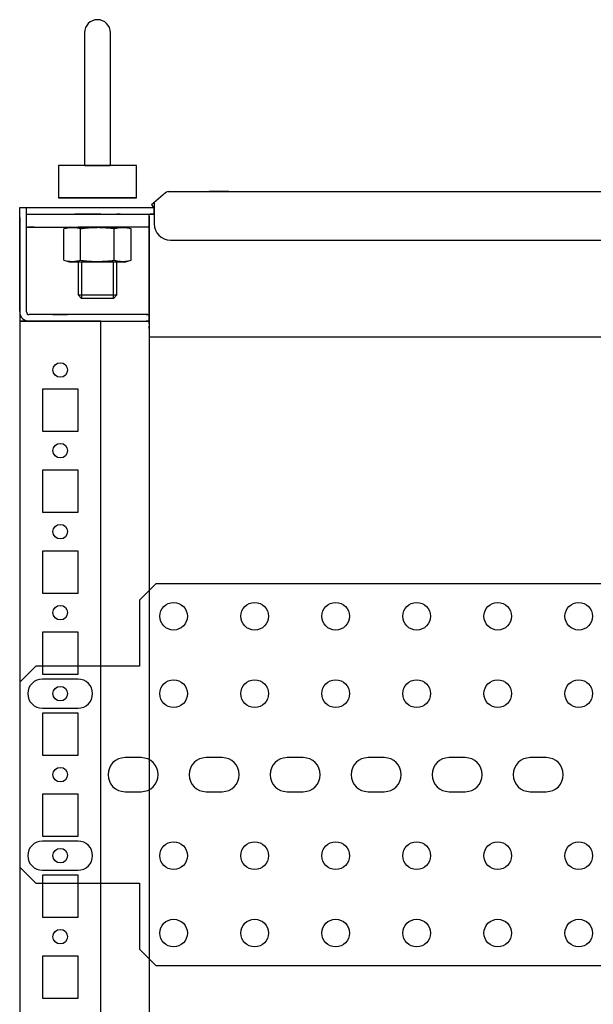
# Model space of a CAD drawing. Header units: inches. Extents: x 1399 to 7113, y 2289 to 6261.
# Tile 11 of 76: x 1954 to 2131, y 4792 to 5096. Entities that reach past the tile are written whole.
import ezdxf

# ---------------------------------------------------------------- set-up
doc = ezdxf.new("R2010")
doc.units = ezdxf.units.IN
doc.header["$MEASUREMENT"] = 0
doc.layers.add('PWR_0150HP', color=7, linetype='Continuous')

# ---------------------------------------------------------------- blocks, each defined once
blk = doc.blocks.new('ENCL_FRONT')
for p, q in [((-380, 2155.5), (-380, 2115.5)), ((-372, 2115.5), (-372, 2155.5)), ((-364, 2114.5), (-388, 2114.5)), ((-388, 2114.5), (-388, 2104.5)), ((-379.87, 2114.5), (-379.86, 2114.5)), ((-379.86, 2114.5), (-379.8, 2114.5)), ((-379.8, 2114.5), (-379.71, 2114.5)), ((-379.71, 2114.5), (-379.55, 2114.5)), ((-379.55, 2114.5), (-379.4, 2114.5)), ((-379.4, 2114.5), (-379.21, 2114.5)), ((-379.21, 2114.5), (-378.98, 2114.5)), ((-378.98, 2114.5), (-378.7, 2114.5)), ((-378.7, 2114.5), (-378.46, 2114.5)), ((-378.46, 2114.5), (-378.17, 2114.5)), ((-378.17, 2114.5), (-377.86, 2114.5)), ((-377.86, 2114.5), (-377.51, 2114.5)), ((-377.51, 2114.5), (-377.21, 2114.5)), ((-377.21, 2114.5), (-376.89, 2114.5)), ((-376.89, 2114.5), (-376.54, 2114.5)), ((-376.54, 2114.5), (-376.18, 2114.5)), ((-376.18, 2114.5), (-375.86, 2114.5)), ((-375.86, 2114.5), (-375.55, 2114.5)), ((-375.55, 2114.5), (-375.18, 2114.5)), ((-375.18, 2114.5), (-374.83, 2114.5)), ((-374.83, 2114.5), (-374.51, 2114.5)), ((-374.51, 2114.5), (-374.21, 2114.5)), ((-374.21, 2114.5), (-373.86, 2114.5)), ((-373.86, 2114.5), (-373.56, 2114.5)), ((-373.56, 2114.5), (-373.28, 2114.5)), ((-373.28, 2114.5), (-373.05, 2114.5)), ((-373.05, 2114.5), (-372.78, 2114.5)), ((-372.78, 2114.5), (-372.59, 2114.5)), ((-372.59, 2114.5), (-372.39, 2114.5)), ((-372.39, 2114.5), (-372.27, 2114.5)), ((-372.27, 2114.5), (-372.22, 2114.5)), ((-372.22, 2114.5), (-372.18, 2114.5)), ((-372.18, 2114.5), (-372.14, 2114.5)), ((-372.14, 2114.5), (-372.13, 2114.5)), ((-372.13, 2114.5), (-372.13, 2114.5)), ((-364, 2104.5), (-364, 2114.5)), ((-355.01, 2106.03), (-359.36, 2102.39)), ((-354.73, 2106.23), (-355.01, 2106.03)), ((-354.15, 2106.5), (-354.73, 2106.23)), ((-354.15, 2106.5), (-353.73, 2106.5)), ((-353.73, 2106.5), (353.36, 2106.5)), ((-353.73, 2106.5), (354.09, 2106.5)), ((-335.5, 2106.5), (-341.5, 2106.5)), ((-388, 2104.5), (-364, 2104.5)), ((-364, 2104.5), (-388, 2104.5)), ((-369.75, 2104.5), (-382.25, 2104.5)), ((-370, 2104.5), (-382, 2104.5)), ((-380.93, 2104.5), (-371.07, 2104.5)), ((-358.5, 2103.1), (-358.5, 2096.5)), ((-400, 2069.49), (-400, 2101.5)), ((-400, 2101.5), (-358.5, 2101.5)), ((-397.9, 2069.3), (-397.9, 2101.5)), ((-397, 2101.5), (-397, 2101.5)), ((-359.85, 2101.5), (-358.5, 2101.5)), ((-359.36, 2102.39), (-358.71, 2101.62)), ((-358.71, 2101.62), (-358.5, 2101.8)), ((-358.5, 2099.5), (-358.5, 2101.5)), ((-400, 2098.5), (-400, 2098.5)), ((-400, 2098.5), (-400, 2066.5)), ((-397.9, 2099.5), (-382.92, 2099.5)), ((-397.5, 2099.5), (-383, 2099.5)), ((-382, 2099.5), (-383, 2099.5)), ((-375, 2099.5), (-383, 2099.5)), ((-382.92, 2099.5), (-360, 2099.5)), ((-382, 2099.5), (-382.5, 2099.5)), ((-375, 2099.5), (-358.5, 2099.5)), ((-369, 2099.5), (-370, 2099.5)), ((-369.5, 2099.5), (-370, 2099.5)), ((-360, 2069.18), (-360, 2099.5)), ((-360, 2099.5), (-358.5, 2099.5)), ((-360, 2098.9), (-360, 2069.18)), ((-358.5, 2099.5), (-359.85, 2099.5)), ((-359.85, 2099.5), (-359.85, 2099.5)), ((-397.9, 2095.5), (-383, 2095.5)), ((-395.5, 2095.5), (-397.5, 2095.5)), ((-397.5, 2095.5), (-397, 2095.5)), ((-384.3, 2095.5), (-386.39, 2094.94)), ((-386.39, 2085.26), (-386.39, 2094.94)), ((-384.3, 2095.5), (-367.7, 2095.5)), ((-383, 2095.5), (-375, 2095.5)), ((-382.5, 2095.5), (-382, 2095.5)), ((-370, 2095.5), (-382, 2095.5)), ((-381.2, 2085.26), (-381.2, 2094.94)), ((-360.1, 2095.5), (-375, 2095.5)), ((-370.8, 2085.26), (-370.8, 2094.94)), ((-370, 2095.5), (-369.5, 2095.5)), ((-365.61, 2094.94), (-367.7, 2095.5)), ((-365.61, 2085.26), (-365.61, 2094.94)), ((-353.5, 2091.5), (353.5, 2091.5)), ((-386.39, 2085.26), (-384.3, 2084.7)), ((-367.7, 2084.7), (-384.3, 2084.7)), ((-370, 2084.7), (-382, 2084.7)), ((-382, 2084.7), (-382, 2074.57)), ((-380.93, 2084.7), (-380.93, 2073.5)), ((-371.07, 2073.5), (-371.07, 2084.7)), ((-370, 2074.57), (-370, 2084.7)), ((-367.7, 2084.7), (-365.61, 2085.26)), ((-382, 2074.57), (-370, 2074.57)), ((-382, 2074.57), (-380.93, 2073.5)), ((-371.07, 2073.5), (-380.93, 2073.5)), ((-371.07, 2073.5), (-370, 2074.57)), ((-400, 2066.5), (-400, 171.5)), ((-375, 2066.5), (-400, 2066.5)), ((-400, 2066.5), (-385.25, 2066.5)), ((-397.2, 2066.5), (-382.92, 2066.5)), ((-382.92, 2068.5), (-397.1, 2068.5)), ((-382, 2068.5), (-393, 2068.5)), ((-393, 2066.5), (-382, 2066.5)), ((-389.75, 2068.5), (-385.25, 2068.5)), ((-385.25, 2066.5), (-389.75, 2066.5)), ((-360, 2068.5), (-382.92, 2068.5)), ((-382.92, 2066.5), (-360, 2066.5)), ((-375, 171.5), (-375, 2066.5)), ((-361, 2068.5), (-360, 2068.5)), ((-360, 2066.5), (-361, 2066.5)), ((-360.01, 2069.18), (-360, 2069.18)), ((-360, 2069.01), (-360, 2069.18)), ((-360, 2069.01), (-360, 2068.99)), ((-360, 2068.99), (-360, 2068.66)), ((-360, 2068.66), (-360, 2068.07)), ((-360, 2066.42), (-360, 2068.5)), ((-360, 2068.07), (-360, 2067.3)), ((-360, 2067.3), (-360, 2067.04)), ((-360, 2067.3), (-360, 2066.48)), ((-360, 2066.9), (-360, 2067.18)), ((-360, 2066.84), (-360, 2067.04)), ((-360, 2066.63), (-360, 2066.9)), ((-360, 2066.84), (-360, 2066.48)), ((-360, 2066.42), (-360, 2066.63)), ((-360, 2066.48), (-360, 2065.73)), ((-360, 2066.27), (-360, 2066.42)), ((-360, 2066.34), (-360, 2066.42)), ((-360, 2066.34), (-360, 2066.27)), ((-360, 2066.19), (-360, 2066.27)), ((-360, 2065.73), (-360, 2066.2)), ((-360, 2065.73), (-360, 2065.17)), ((-360, 2065.17), (-360, 2064.87)), ((-360, 2064.23), (-360, 2064.87)), ((-360, 2064.87), (-360, 2061.57)), ((-360, 2064.2), (-360, 2064.23)), ((360, 2061.57), (-360, 2061.57)), ((-360, 2061.57), (-360, 171.5)), ((-382, 2045.5), (-393, 2045.5)), ((-393, 2045.5), (-393, 2032.5)), ((-382, 2032.5), (-382, 2045.5)), ((-393, 2032.5), (-382, 2032.5)), ((-382, 2020.5), (-393, 2020.5)), ((-393, 2020.5), (-393, 2007.5)), ((-382, 2007.5), (-382, 2020.5)), ((-393, 2007.5), (-382, 2007.5)), ((-382, 1995.5), (-393, 1995.5)), ((-393, 1995.5), (-393, 1982.5)), ((-382, 1982.5), (-382, 1995.5)), ((-393, 1982.5), (-382, 1982.5)), ((-382, 1970.5), (-393, 1970.5)), ((-393, 1970.5), (-393, 1957.5)), ((-382, 1957.5), (-382, 1970.5)), ((-393, 1957.5), (-382, 1957.5)), ((-382, 1945.5), (-393, 1945.5)), ((-393, 1945.5), (-393, 1932.5)), ((-382, 1932.5), (-382, 1945.5)), ((-393, 1932.5), (-382, 1932.5)), ((-382, 1920.5), (-393, 1920.5)), ((-393, 1920.5), (-393, 1907.5)), ((-382, 1907.5), (-382, 1920.5)), ((-393, 1907.5), (-382, 1907.5)), ((-382, 1895.5), (-393, 1895.5)), ((-393, 1895.5), (-393, 1882.5)), ((-382, 1882.5), (-382, 1895.5)), ((-393, 1882.5), (-382, 1882.5)), ((-382, 1870.5), (-393, 1870.5)), ((-393, 1870.5), (-393, 1857.5)), ((-382, 1857.5), (-382, 1870.5)), ((-393, 1857.5), (-382, 1857.5))]:
    blk.add_line(p, q)
for centre in [(-387.5, 2051.4), (-387.5, 2026.5), (-387.5, 2001.5), (-387.5, 1976.5), (-387.5, 1951.5), (-387.5, 1926.5), (-387.5, 1901.5), (-387.5, 1876.5)]:
    blk.add_circle(centre, 2.25)
for centre, radius, start, end in [((-376, 2155.5), 4, 0, 180), ((-376, 2115.5), 4, 180, 194.4775), ((-376, 2115.5), 4, 345.5235, 0.001), ((-383.11, 2082.5), 12.87, 101.5727, 104.794), ((-383.65, 2085.13), 10.18, 97.5415, 101.5727), ((-383.75, 2085.89), 9.42, 94.1201, 97.5415), ((-383.78, 2086.54), 8.77, 90.5482, 94.2113), ((-383.79, 2086.58), 8.73, 90.0094, 90.4663), ((-383.8, 2086.58), 8.73, 86.4106, 89.9293), ((-383.83, 2085.98), 9.33, 82.7481, 86.4813), ((-383.93, 2085.22), 10.1, 78.5459, 82.7481), ((-384.47, 2082.54), 12.83, 75.206, 78.5459), ((-374.63, 2045.91), 49.47, 95.9897, 97.6307), ((-375.7, 2056.18), 39.14, 93.9158, 95.9897), ((-375.91, 2059.11), 36.2, 92.143, 93.9158), ((-376, 2061.62), 33.69, 90.2378, 92.143), ((-376, 2061.77), 33.55, 88.1695, 90.2378), ((-376.07, 2059.47), 35.85, 86.2338, 88.1695), ((-376.27, 2056.5), 38.82, 84.071, 86.2338), ((-377.36, 2046.04), 49.34, 82.3693, 84.071), ((-367.52, 2082.5), 12.87, 101.5727, 104.794), ((-368.06, 2085.13), 10.18, 97.5415, 101.5727), ((-368.16, 2085.89), 9.42, 94.1201, 97.5415), ((-368.19, 2086.54), 8.77, 90.5482, 94.2113), ((-368.2, 2086.58), 8.73, 90.0094, 90.4663), ((-368.22, 2086.58), 8.73, 86.4106, 89.9293), ((-368.24, 2085.98), 9.33, 82.7481, 86.4813), ((-368.34, 2085.22), 10.1, 78.5459, 82.7481), ((-368.88, 2082.54), 12.83, 75.206, 78.5459), ((-353.5, 2096.5), 5, 180, 270), ((-383.12, 2097.66), 12.83, 255.206, 258.5459), ((-383.66, 2094.98), 10.1, 258.5459, 262.7481), ((-383.76, 2094.22), 9.33, 262.7481, 266.4813), ((-383.78, 2093.62), 8.73, 266.4106, 269.9293), ((-383.8, 2093.62), 8.73, 270.0094, 270.4663), ((-383.81, 2093.66), 8.77, 270.5482, 274.2113), ((-383.84, 2094.31), 9.42, 274.1201, 277.5415), ((-383.94, 2095.07), 10.18, 277.5415, 281.5727), ((-384.48, 2097.7), 12.87, 281.5727, 284.794), ((-374.64, 2134.16), 49.34, 262.3693, 264.071), ((-375.73, 2123.7), 38.82, 264.071, 266.2338), ((-375.93, 2120.73), 35.85, 266.2338, 268.1695), ((-376, 2118.43), 33.55, 268.1695, 270.2378), ((-376, 2118.58), 33.69, 270.2378, 272.143), ((-376.09, 2121.09), 36.2, 272.143, 273.9158), ((-376.29, 2124.02), 39.14, 273.9158, 275.9897), ((-377.37, 2134.29), 49.47, 275.9897, 277.6307), ((-367.53, 2097.66), 12.83, 255.206, 258.5459), ((-368.07, 2094.98), 10.1, 258.5459, 262.7481), ((-368.17, 2094.22), 9.33, 262.7481, 266.4813), ((-368.19, 2093.62), 8.73, 266.4106, 269.9293), ((-368.21, 2093.62), 8.73, 270.0094, 270.4663), ((-368.22, 2093.66), 8.77, 270.5482, 274.2113), ((-368.25, 2094.31), 9.42, 274.1201, 277.5415), ((-368.35, 2095.07), 10.18, 277.5415, 281.5727), ((-368.89, 2097.7), 12.87, 281.5727, 284.794), ((-397.2, 2069.3), 2.8, 180, 270), ((-397.1, 2069.3), 0.8, 180, 270)]:
    blk.add_arc(centre, radius, start, end)
blk = doc.blocks.new('TOP_RAIL_FRAME F')
for p, q in [((-140.56, 117.77), (-145.56, 112.77)), ((98.29, 117.77), (-140.56, 117.77)), ((-145.56, 112.77), (-145.56, 92.38)), ((-177.56, 92.38), (-182.56, 87.38)), ((-145.56, 92.38), (-177.56, 92.38)), ((-182.56, 87.38), (-182.56, 30.38)), ((-182.56, 30.38), (-177.56, 25.38)), ((-177.56, 25.38), (-145.56, 25.38)), ((-145.56, 25.38), (-145.56, 5)), ((-145.56, 5), (-140.56, 0)), ((-140.56, 0), (0, 0))]:
    blk.add_line(p, q)
for points in [[(-175.56, 79.38), (-164.56, 79.38, 1), (-164.56, 88.38), (-175.56, 88.38, 1), (-175.56, 79.38)], [(-145.06, 64.13), (-150.06, 64.13, 1), (-150.06, 53.63), (-145.06, 53.63, 1), (-145.06, 64.13)], [(-120.06, 64.13), (-125.06, 64.13, 1), (-125.06, 53.63), (-120.06, 53.63, 1), (-120.06, 64.13)], [(-95.06, 64.13), (-100.06, 64.13, 1), (-100.06, 53.63), (-95.06, 53.63, 1), (-95.06, 64.13)], [(-70.06, 64.13), (-75.06, 64.13, 1), (-75.06, 53.63), (-70.06, 53.63, 1), (-70.06, 64.13)], [(-45.06, 64.13), (-50.06, 64.13, 1), (-50.06, 53.63), (-45.06, 53.63, 1), (-45.06, 64.13)], [(-20.06, 64.13), (-25.06, 64.13, 1), (-25.06, 53.63), (-20.06, 53.63, 1), (-20.06, 64.13)], [(-175.56, 29.38), (-164.56, 29.38, 1), (-164.56, 38.38), (-175.56, 38.38, 1), (-175.56, 29.38)]]:
    blk.add_lwpolyline(points, format="xyb")
for centre in [(-135.06, 107.77), (-110.06, 107.77), (-85.06, 107.77), (-60.06, 107.77), (-35.06, 107.77), (-10.06, 107.77), (-135.06, 83.88), (-110.06, 83.88), (-85.06, 83.88), (-60.06, 83.88), (-35.06, 83.88), (-10.06, 83.88), (-135.06, 33.88), (-110.06, 33.88), (-85.06, 33.88), (-60.06, 33.88), (-35.06, 33.88), (-10.06, 33.88), (-135.06, 10), (-110.06, 10), (-85.06, 10), (-60.06, 10), (-35.06, 10), (-10.06, 10)]:
    blk.add_circle(centre, 4.25)

msp = doc.modelspace()

# ---------------------------------------------------------------- block references
msp.add_blockref('ENCL_FRONT', (2354.332, 2936.791))
at = {"layer": 'PWR_0150HP'}
msp.add_blockref('TOP_RAIL_FRAME F', (2136.892, 4804.408), dxfattribs=at)

doc.saveas('drawing.dxf')
